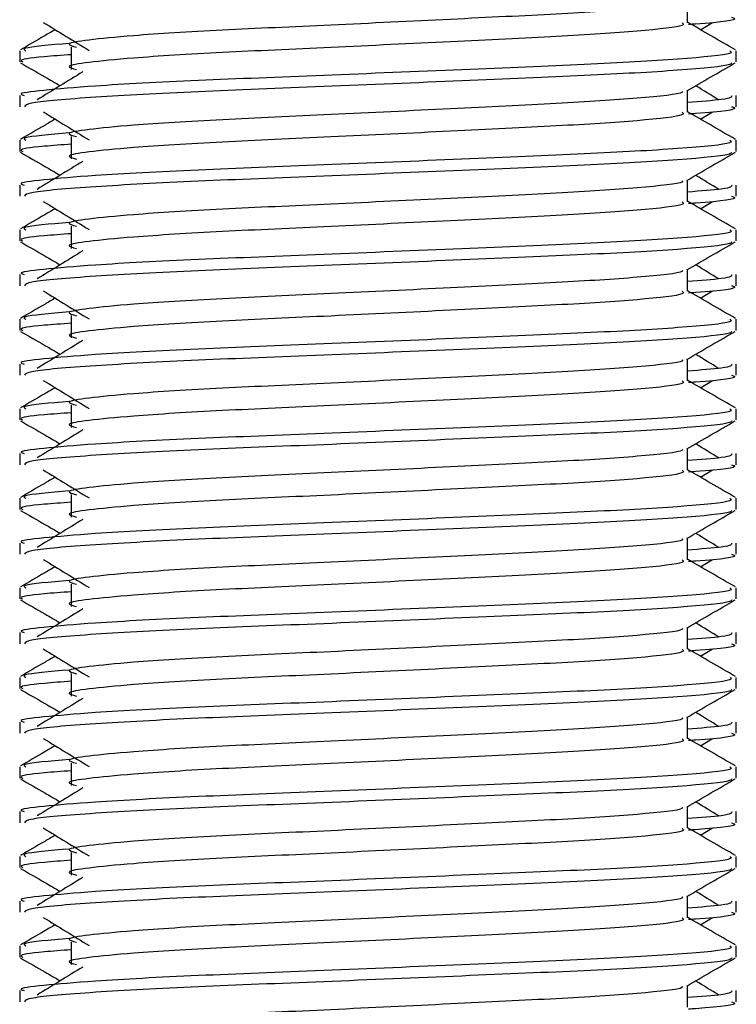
# Model space of a CAD drawing. Header units: millimetres. Extents: x 0 to 420, y 0 to 297.
# Tile 42 of 62: x 285.57 to 287.84, y 186.13 to 189.26. Entities that reach past the tile are written whole.
import ezdxf

# ---------------------------------------------------------------- set-up
doc = ezdxf.new("R2010")
doc.units = ezdxf.units.MM

msp = doc.modelspace()

# ---------------------------------------------------------------- linework, layer by layer
at = {"color": 7, "linetype": 'Continuous', "lineweight": 25}
for p, q in [((287.6895, 189.2495), (287.6895, 189.3188)), ((287.7306, 189.2272), (287.7686, 189.2505)), ((285.5688, 189.1603), (285.5688, 189.1249)), ((285.7325, 189.1721), (285.7325, 189.101)), ((287.8434, 189.1249), (287.8434, 189.1603)), ((287.6895, 188.9651), (287.6895, 189.0345)), ((285.5688, 189.0182), (285.5688, 188.9827)), ((287.8434, 188.9827), (287.8434, 189.0182)), ((287.7306, 188.9429), (287.7686, 188.9662)), ((285.7325, 188.8877), (285.7325, 188.8167)), ((285.5688, 188.876), (285.5688, 188.8405)), ((287.8434, 188.8405), (287.8434, 188.876)), ((285.5688, 188.7339), (285.5688, 188.6984)), ((287.6895, 188.6808), (287.6895, 188.7501)), ((287.8434, 188.6984), (287.8434, 188.7339)), ((287.7306, 188.6586), (287.7686, 188.6819)), ((285.7325, 188.6034), (285.7325, 188.5323)), ((285.5688, 188.5916), (285.5688, 188.5562)), ((287.8434, 188.5562), (287.8434, 188.5916)), ((285.5688, 188.4495), (285.5688, 188.4141)), ((287.6895, 188.3965), (287.6895, 188.4658)), ((287.8434, 188.4141), (287.8434, 188.4495)), ((287.7306, 188.3742), (287.7686, 188.3975)), ((285.7325, 188.3191), (285.7325, 188.248)), ((285.5688, 188.3073), (285.5688, 188.2719)), ((287.8434, 188.2719), (287.8434, 188.3073)), ((285.5688, 188.1652), (285.5688, 188.1298)), ((287.6895, 188.1122), (287.6895, 188.1815)), ((287.8434, 188.1298), (287.8434, 188.1652)), ((287.7306, 188.0899), (287.7686, 188.1132)), ((285.7325, 188.0347), (285.7325, 187.9637)), ((285.5688, 188.023), (285.5688, 187.9875)), ((287.8434, 187.9875), (287.8434, 188.023)), ((285.5688, 187.8809), (285.5688, 187.8454)), ((287.6895, 187.8278), (287.6895, 187.8972)), ((287.8434, 187.8454), (287.8434, 187.8809)), ((287.7306, 187.8056), (287.7686, 187.8289)), ((285.5688, 187.7387), (285.5688, 187.7032)), ((285.7325, 187.7504), (285.7325, 187.6793)), ((287.8434, 187.7032), (287.8434, 187.7387)), ((285.5688, 187.5965), (285.5688, 187.5611)), ((287.6895, 187.5435), (287.6895, 187.6128)), ((287.8434, 187.5611), (287.8434, 187.5965)), ((287.7306, 187.5212), (287.7686, 187.5446)), ((285.5688, 187.4543), (285.5688, 187.4189)), ((285.7325, 187.4661), (285.7325, 187.395)), ((287.8434, 187.4189), (287.8434, 187.4543)), ((287.6895, 187.2592), (287.6895, 187.3285)), ((285.5688, 187.3122), (285.5688, 187.2768)), ((287.8434, 187.2768), (287.8434, 187.3122)), ((287.7306, 187.2369), (287.7686, 187.2602)), ((285.5688, 187.17), (285.5688, 187.1345)), ((285.7325, 187.1818), (285.7325, 187.1107)), ((287.8434, 187.1345), (287.8434, 187.17)), ((287.6895, 186.9748), (287.6895, 187.0442)), ((285.5688, 187.0279), (285.5688, 186.9924)), ((287.8434, 186.9924), (287.8434, 187.0279)), ((287.7306, 186.9526), (287.7686, 186.9759)), ((285.5688, 186.8857), (285.5688, 186.8502)), ((285.7325, 186.8974), (285.7325, 186.8263)), ((287.8434, 186.8502), (287.8434, 186.8857)), ((287.6895, 186.6905), (287.6895, 186.7598)), ((285.5688, 186.7435), (285.5688, 186.7081)), ((287.8434, 186.7081), (287.8434, 186.7435)), ((287.7306, 186.6683), (287.7686, 186.6916)), ((285.5688, 186.6013), (285.5688, 186.5659)), ((285.7325, 186.6131), (285.7325, 186.542)), ((287.8434, 186.5659), (287.8434, 186.6013)), ((287.6895, 186.4062), (287.6895, 186.4755)), ((285.5688, 186.4592), (285.5688, 186.4238)), ((287.8434, 186.4238), (287.8434, 186.4592)), ((287.7306, 186.3839), (287.7686, 186.4072)), ((285.5688, 186.317), (285.5688, 186.2816)), ((285.7325, 186.3288), (285.7325, 186.2577)), ((287.8434, 186.2816), (287.8434, 186.317)), ((287.6895, 186.1219), (287.6895, 186.1912)), ((285.5688, 186.1749), (285.5688, 186.1394)), ((287.8434, 186.1394), (287.8434, 186.1749))]:
    msp.add_line(p, q, dxfattribs=at)
for points, knots in [([(287.6721, 189.3168), (287.6733, 189.3152), (287.6785, 189.308), (287.5446, 189.2934), (287.2875, 189.2769), (286.938, 189.2603), (286.5585, 189.2415), (286.199, 189.2258), (285.9334, 189.2097), (285.7803, 189.1942), (285.7088, 189.1829), (285.7367, 189.1752), (285.7491, 189.1718)], [0, 0, 0, 0, 0.035107, 0.156135, 0.273953, 0.391653, 0.512699, 0.629093, 0.748412, 0.840135, 0.92875, 1, 1, 1, 1]), ([(287.8287, 189.2671), (287.8329, 189.2657), (287.8541, 189.2589), (287.7993, 189.2504), (287.7001, 189.2441), (287.6926, 189.2436)], [0, 0, 0, 0, 0.18373, 0.938556, 1, 1, 1, 1]), ([(285.6817, 189.2272), (285.6705, 189.2207), (285.6336, 189.1994), (285.5967, 189.178), (285.571, 189.1631)], [0, 0, 0, 0, 0.303338, 1, 1, 1, 1]), ([(285.6437, 189.2505), (285.6679, 189.2357), (285.7164, 189.206), (285.7647, 189.1763), (285.7889, 189.1615)], [0, 0, 0, 0, 0.500011, 1, 1, 1, 1]), ([(287.6725, 189.2493), (287.6757, 189.2465), (287.685, 189.2382), (287.5466, 189.2224), (287.287, 189.2058), (286.9381, 189.1892), (286.5584, 189.1705), (286.199, 189.1547), (285.9334, 189.1386), (285.7803, 189.1232), (285.7088, 189.1118), (285.7367, 189.1041), (285.7491, 189.1007)], [0, 0, 0, 0, 0.059132, 0.1771634, 0.2920638, 0.4068492, 0.5248979, 0.6384095, 0.7547738, 0.8442256, 0.9306466, 1, 1, 1, 1]), ([(287.8413, 189.1631), (287.8156, 189.178), (287.765, 189.2073), (287.7144, 189.2366), (287.6895, 189.251)], [0, 0, 0, 0, 0.508368, 1, 1, 1, 1]), ([(287.8238, 189.1603), (287.8273, 189.1576), (287.838, 189.1494), (287.678, 189.1335), (287.3779, 189.1169), (286.9745, 189.1004), (286.5352, 189.0816), (286.12, 189.0659), (285.8113, 189.0497), (285.6385, 189.0343), (285.5595, 189.025), (285.5786, 189.0195), (285.583, 189.0182)], [0, 0, 0, 0, 0.0610772, 0.1845123, 0.3046768, 0.4247211, 0.5481742, 0.6668878, 0.7885815, 0.8821287, 0.9725098, 1, 1, 1, 1]), ([(285.7262, 189.1836), (285.6646, 189.1784), (285.5701, 189.1703), (285.5837, 189.1629), (285.5885, 189.1603)], [0, 0, 0, 0, 0.651043, 1, 1, 1, 1]), ([(285.7325, 189.1478), (285.7023, 189.1456), (285.6094, 189.1388), (285.565, 189.1316), (285.5758, 189.1261), (285.5783, 189.1249)], [0, 0, 0, 0, 0.270543, 0.831179, 1, 1, 1, 1]), ([(285.5715, 189.122), (285.5972, 189.1071), (285.6392, 189.0828), (285.6811, 189.0586), (285.6973, 189.0492)], [0, 0, 0, 0, 0.61317, 1, 1, 1, 1]), ([(287.8299, 189.1218), (287.829, 189.12), (287.8254, 189.1127), (287.6784, 189.098), (287.3779, 189.0814), (286.9744, 189.0648), (286.5356, 189.0461), (286.1185, 189.0303), (285.7902, 189.0127), (285.5923, 188.996), (285.5861, 188.9866), (285.5836, 188.9827)], [0, 0, 0, 0, 0.039912, 0.166158, 0.289058, 0.411836, 0.5381, 0.659517, 0.783982, 0.909693, 1, 1, 1, 1]), ([(287.6865, 189.0327), (287.7122, 189.0476), (287.7636, 189.0773), (287.815, 189.1071), (287.8407, 189.122)], [0, 0, 0, 0, 0.499936, 1, 1, 1, 1]), ([(285.7693, 189.0932), (285.745, 189.0784), (285.6966, 189.0487), (285.6482, 189.019), (285.624, 189.0042)], [0, 0, 0, 0, 0.49999, 1, 1, 1, 1]), ([(287.7882, 189.0042), (287.7641, 189.019), (287.7396, 189.034), (287.7152, 189.049), (287.7149, 189.0492)], [0, 0, 0, 0, 0.989832, 1, 1, 1, 1]), ([(287.6721, 189.0325), (287.6733, 189.0309), (287.6785, 189.0237), (287.5446, 189.0091), (287.2875, 188.9925), (286.938, 188.976), (286.5585, 188.9572), (286.199, 188.9415), (285.9334, 188.9253), (285.7803, 188.9099), (285.7088, 188.8986), (285.7367, 188.8909), (285.7491, 188.8875)], [0, 0, 0, 0, 0.035107, 0.156135, 0.273953, 0.391653, 0.512699, 0.629093, 0.748412, 0.840135, 0.92875, 1, 1, 1, 1]), ([(287.8292, 189.0182), (287.8299, 189.0139), (287.8309, 189.0068), (287.7306, 188.9989), (287.6895, 188.9957)], [0, 0, 0, 0, 0.590683, 1, 1, 1, 1]), ([(287.8287, 188.9827), (287.8329, 188.9814), (287.8541, 188.9746), (287.7993, 188.9661), (287.7001, 188.9598), (287.6926, 188.9593)], [0, 0, 0, 0, 0.18373, 0.938556, 1, 1, 1, 1]), ([(285.6817, 188.9429), (285.6705, 188.9364), (285.6336, 188.915), (285.5967, 188.8937), (285.571, 188.8788)], [0, 0, 0, 0, 0.303338, 1, 1, 1, 1]), ([(285.6437, 188.9662), (285.6679, 188.9514), (285.7164, 188.9217), (285.7647, 188.892), (285.7889, 188.8771)], [0, 0, 0, 0, 0.500011, 1, 1, 1, 1]), ([(287.6725, 188.9649), (287.6757, 188.9622), (287.685, 188.9539), (287.5466, 188.938), (287.287, 188.9214), (286.9381, 188.9049), (286.5584, 188.8861), (286.199, 188.8704), (285.9334, 188.8543), (285.7803, 188.8388), (285.7088, 188.8275), (285.7367, 188.8198), (285.7491, 188.8164)], [0, 0, 0, 0, 0.059132, 0.1771634, 0.2920638, 0.4068492, 0.5248979, 0.6384095, 0.7547738, 0.8442256, 0.9306466, 1, 1, 1, 1]), ([(287.8413, 188.8788), (287.8156, 188.8937), (287.765, 188.923), (287.7144, 188.9522), (287.6895, 188.9666)], [0, 0, 0, 0, 0.508368, 1, 1, 1, 1]), ([(285.7262, 188.8993), (285.6646, 188.894), (285.5701, 188.886), (285.5837, 188.8786), (285.5885, 188.876)], [0, 0, 0, 0, 0.651043, 1, 1, 1, 1]), ([(287.8238, 188.876), (287.8273, 188.8733), (287.838, 188.865), (287.678, 188.8492), (287.3779, 188.8326), (286.9745, 188.816), (286.5352, 188.7973), (286.12, 188.7815), (285.8113, 188.7654), (285.6385, 188.75), (285.5595, 188.7407), (285.5786, 188.7351), (285.583, 188.7339)], [0, 0, 0, 0, 0.061077, 0.184512, 0.304677, 0.424721, 0.548174, 0.666888, 0.788581, 0.882129, 0.97251, 1, 1, 1, 1]), ([(285.7325, 188.8635), (285.7023, 188.8613), (285.6094, 188.8545), (285.565, 188.8473), (285.5758, 188.8418), (285.5783, 188.8405)], [0, 0, 0, 0, 0.270543, 0.831179, 1, 1, 1, 1]), ([(285.5715, 188.8377), (285.5972, 188.8228), (285.6392, 188.7985), (285.6811, 188.7742), (285.6973, 188.7648)], [0, 0, 0, 0, 0.6131696, 1, 1, 1, 1]), ([(287.8299, 188.8375), (287.829, 188.8357), (287.8254, 188.8284), (287.6784, 188.8136), (287.3779, 188.797), (286.9744, 188.7805), (286.5356, 188.7617), (286.1185, 188.746), (285.7902, 188.7284), (285.5923, 188.7116), (285.5861, 188.7023), (285.5836, 188.6984)], [0, 0, 0, 0, 0.039912, 0.166158, 0.289058, 0.411836, 0.5381, 0.659517, 0.783982, 0.909693, 1, 1, 1, 1]), ([(287.6865, 188.7484), (287.7122, 188.7632), (287.7636, 188.793), (287.815, 188.8228), (287.8407, 188.8377)], [0, 0, 0, 0, 0.499936, 1, 1, 1, 1]), ([(285.7693, 188.8089), (285.745, 188.7941), (285.6966, 188.7644), (285.6482, 188.7347), (285.624, 188.7199)], [0, 0, 0, 0, 0.49999, 1, 1, 1, 1]), ([(287.7882, 188.7199), (287.7641, 188.7347), (287.7396, 188.7497), (287.7152, 188.7647), (287.7149, 188.7648)], [0, 0, 0, 0, 0.989832, 1, 1, 1, 1]), ([(287.6721, 188.7481), (287.6733, 188.7465), (287.6785, 188.7394), (287.5446, 188.7248), (287.2875, 188.7082), (286.938, 188.6916), (286.5585, 188.6729), (286.199, 188.6572), (285.9334, 188.641), (285.7803, 188.6256), (285.7088, 188.6142), (285.7367, 188.6066), (285.7491, 188.6031)], [0, 0, 0, 0, 0.035107, 0.156135, 0.273953, 0.391653, 0.512699, 0.629093, 0.748412, 0.840135, 0.92875, 1, 1, 1, 1]), ([(287.8292, 188.7339), (287.8299, 188.7296), (287.8309, 188.7224), (287.7306, 188.7146), (287.6895, 188.7114)], [0, 0, 0, 0, 0.590683, 1, 1, 1, 1]), ([(287.8287, 188.6984), (287.8329, 188.6971), (287.8541, 188.6903), (287.7993, 188.6818), (287.7001, 188.6754), (287.6926, 188.675)], [0, 0, 0, 0, 0.18373, 0.938556, 1, 1, 1, 1]), ([(285.6817, 188.6586), (285.6705, 188.6521), (285.6336, 188.6307), (285.5967, 188.6094), (285.571, 188.5945)], [0, 0, 0, 0, 0.3033381, 1, 1, 1, 1]), ([(285.6437, 188.6819), (285.6679, 188.667), (285.7164, 188.6373), (285.7647, 188.6077), (285.7889, 188.5928)], [0, 0, 0, 0, 0.500011, 1, 1, 1, 1]), ([(287.6725, 188.6806), (287.6757, 188.6778), (287.685, 188.6696), (287.5466, 188.6537), (287.287, 188.6371), (286.9381, 188.6206), (286.5584, 188.6018), (286.199, 188.5861), (285.9334, 188.5699), (285.7803, 188.5545), (285.7088, 188.5431), (285.7367, 188.5355), (285.7491, 188.5321)], [0, 0, 0, 0, 0.059132, 0.177163, 0.292064, 0.406849, 0.524898, 0.638409, 0.754774, 0.844226, 0.930647, 1, 1, 1, 1]), ([(287.8413, 188.5945), (287.8156, 188.6094), (287.765, 188.6386), (287.7144, 188.6679), (287.6895, 188.6823)], [0, 0, 0, 0, 0.508368, 1, 1, 1, 1]), ([(285.7262, 188.6149), (285.6646, 188.6097), (285.5701, 188.6017), (285.5837, 188.5942), (285.5885, 188.5916)], [0, 0, 0, 0, 0.651043, 1, 1, 1, 1]), ([(287.8238, 188.5916), (287.8273, 188.5889), (287.838, 188.5807), (287.678, 188.5648), (287.3779, 188.5483), (286.9745, 188.5317), (286.5352, 188.5129), (286.12, 188.4972), (285.8113, 188.4811), (285.6385, 188.4656), (285.5595, 188.4563), (285.5786, 188.4508), (285.583, 188.4495)], [0, 0, 0, 0, 0.061077, 0.184512, 0.304677, 0.424721, 0.548174, 0.666888, 0.788581, 0.882129, 0.97251, 1, 1, 1, 1]), ([(285.7325, 188.5792), (285.7023, 188.577), (285.6094, 188.5702), (285.565, 188.5629), (285.5758, 188.5575), (285.5783, 188.5562)], [0, 0, 0, 0, 0.270543, 0.831179, 1, 1, 1, 1]), ([(285.5715, 188.5533), (285.5972, 188.5385), (285.6392, 188.5142), (285.6811, 188.4899), (285.6973, 188.4805)], [0, 0, 0, 0, 0.61317, 1, 1, 1, 1]), ([(287.8299, 188.5531), (287.829, 188.5514), (287.8254, 188.544), (287.6784, 188.5293), (287.3779, 188.5127), (286.9744, 188.4962), (286.5356, 188.4774), (286.1185, 188.4617), (285.7902, 188.4441), (285.5923, 188.4273), (285.5861, 188.418), (285.5836, 188.4141)], [0, 0, 0, 0, 0.039912, 0.166158, 0.289058, 0.411836, 0.5381, 0.659517, 0.783982, 0.909693, 1, 1, 1, 1]), ([(287.6865, 188.464), (287.7122, 188.4789), (287.7636, 188.5087), (287.815, 188.5385), (287.8407, 188.5533)], [0, 0, 0, 0, 0.499936, 1, 1, 1, 1]), ([(285.7693, 188.5246), (285.745, 188.5097), (285.6966, 188.48), (285.6482, 188.4504), (285.624, 188.4355)], [0, 0, 0, 0, 0.49999, 1, 1, 1, 1]), ([(287.7882, 188.4355), (287.7641, 188.4504), (287.7396, 188.4654), (287.7152, 188.4804), (287.7149, 188.4805)], [0, 0, 0, 0, 0.989832, 1, 1, 1, 1]), ([(287.6721, 188.4638), (287.6733, 188.4622), (287.6785, 188.4551), (287.5446, 188.4404), (287.2875, 188.4239), (286.938, 188.4073), (286.5585, 188.3886), (286.199, 188.3728), (285.9334, 188.3567), (285.7803, 188.3413), (285.7088, 188.3299), (285.7367, 188.3222), (285.7491, 188.3188)], [0, 0, 0, 0, 0.035107, 0.156135, 0.273953, 0.391653, 0.512699, 0.629093, 0.748412, 0.840135, 0.92875, 1, 1, 1, 1]), ([(287.8292, 188.4495), (287.8299, 188.4453), (287.8309, 188.4381), (287.7306, 188.4303), (287.6895, 188.4271)], [0, 0, 0, 0, 0.590683, 1, 1, 1, 1]), ([(287.8287, 188.4141), (287.8329, 188.4128), (287.8541, 188.4059), (287.7993, 188.3975), (287.7001, 188.3911), (287.6926, 188.3906)], [0, 0, 0, 0, 0.18373, 0.938556, 1, 1, 1, 1]), ([(285.6437, 188.3975), (285.6679, 188.3827), (285.7164, 188.353), (285.7647, 188.3233), (285.7889, 188.3085)], [0, 0, 0, 0, 0.500011, 1, 1, 1, 1]), ([(287.6725, 188.3963), (287.6757, 188.3935), (287.685, 188.3853), (287.5466, 188.3694), (287.287, 188.3528), (286.9381, 188.3362), (286.5584, 188.3175), (286.199, 188.3017), (285.9334, 188.2856), (285.7803, 188.2702), (285.7088, 188.2588), (285.7367, 188.2512), (285.7491, 188.2477)], [0, 0, 0, 0, 0.059132, 0.177163, 0.292064, 0.406849, 0.524898, 0.638409, 0.754774, 0.844226, 0.930647, 1, 1, 1, 1]), ([(287.8413, 188.3102), (287.8156, 188.325), (287.765, 188.3543), (287.7144, 188.3836), (287.6895, 188.398)], [0, 0, 0, 0, 0.508368, 1, 1, 1, 1]), ([(285.6817, 188.3742), (285.6705, 188.3678), (285.6336, 188.3464), (285.5967, 188.325), (285.571, 188.3102)], [0, 0, 0, 0, 0.303338, 1, 1, 1, 1]), ([(285.7262, 188.3306), (285.6646, 188.3254), (285.5701, 188.3173), (285.5837, 188.3099), (285.5885, 188.3073)], [0, 0, 0, 0, 0.651043, 1, 1, 1, 1]), ([(287.8238, 188.3073), (287.8273, 188.3046), (287.838, 188.2964), (287.678, 188.2805), (287.3779, 188.2639), (286.9745, 188.2474), (286.5352, 188.2286), (286.12, 188.2129), (285.8113, 188.1968), (285.6385, 188.1813), (285.5595, 188.172), (285.5786, 188.1665), (285.583, 188.1652)], [0, 0, 0, 0, 0.061077, 0.184512, 0.304677, 0.424721, 0.548174, 0.666888, 0.788581, 0.882129, 0.97251, 1, 1, 1, 1]), ([(285.7325, 188.2948), (285.7023, 188.2926), (285.6094, 188.2858), (285.565, 188.2786), (285.5758, 188.2731), (285.5783, 188.2719)], [0, 0, 0, 0, 0.270543, 0.831179, 1, 1, 1, 1]), ([(285.5715, 188.269), (285.5972, 188.2541), (285.6392, 188.2299), (285.6811, 188.2056), (285.6973, 188.1962)], [0, 0, 0, 0, 0.61317, 1, 1, 1, 1]), ([(287.8299, 188.2688), (287.829, 188.267), (287.8254, 188.2597), (287.6784, 188.245), (287.3779, 188.2284), (286.9744, 188.2118), (286.5356, 188.1931), (286.1185, 188.1774), (285.7902, 188.1598), (285.5923, 188.143), (285.5861, 188.1337), (285.5836, 188.1298)], [0, 0, 0, 0, 0.039912, 0.166158, 0.289058, 0.411836, 0.5381, 0.659517, 0.783982, 0.909693, 1, 1, 1, 1]), ([(287.6865, 188.1797), (287.7122, 188.1946), (287.7636, 188.2244), (287.815, 188.2541), (287.8407, 188.269)], [0, 0, 0, 0, 0.499936, 1, 1, 1, 1]), ([(285.7693, 188.2402), (285.745, 188.2254), (285.6966, 188.1957), (285.6482, 188.166), (285.624, 188.1512)], [0, 0, 0, 0, 0.49999, 1, 1, 1, 1]), ([(287.7882, 188.1512), (287.7641, 188.166), (287.7396, 188.181), (287.7152, 188.196), (287.7149, 188.1962)], [0, 0, 0, 0, 0.989832, 1, 1, 1, 1]), ([(287.6721, 188.1795), (287.6733, 188.1779), (287.6785, 188.1707), (287.5446, 188.1561), (287.2875, 188.1395), (286.938, 188.123), (286.5585, 188.1042), (286.199, 188.0885), (285.9334, 188.0724), (285.7803, 188.0569), (285.7088, 188.0456), (285.7367, 188.0379), (285.7491, 188.0345)], [0, 0, 0, 0, 0.035107, 0.156135, 0.273953, 0.391653, 0.512699, 0.629093, 0.748412, 0.840135, 0.92875, 1, 1, 1, 1]), ([(287.8292, 188.1652), (287.8299, 188.161), (287.8309, 188.1538), (287.7306, 188.146), (287.6895, 188.1428)], [0, 0, 0, 0, 0.590683, 1, 1, 1, 1]), ([(287.8287, 188.1298), (287.8329, 188.1284), (287.8541, 188.1216), (287.7993, 188.1131), (287.7001, 188.1068), (287.6926, 188.1063)], [0, 0, 0, 0, 0.18373, 0.938556, 1, 1, 1, 1]), ([(285.6437, 188.1132), (285.6679, 188.0984), (285.7164, 188.0687), (285.7647, 188.039), (285.7889, 188.0242)], [0, 0, 0, 0, 0.500011, 1, 1, 1, 1]), ([(287.6725, 188.1119), (287.6757, 188.1092), (287.685, 188.1009), (287.5466, 188.085), (287.287, 188.0685), (286.9381, 188.0519), (286.5584, 188.0331), (286.199, 188.0174), (285.9334, 188.0013), (285.7803, 187.9858), (285.7088, 187.9745), (285.7367, 187.9668), (285.7491, 187.9634)], [0, 0, 0, 0, 0.059132, 0.177163, 0.292064, 0.406849, 0.524898, 0.638409, 0.754774, 0.844226, 0.930647, 1, 1, 1, 1]), ([(287.8413, 188.0258), (287.8156, 188.0407), (287.765, 188.07), (287.7144, 188.0992), (287.6895, 188.1136)], [0, 0, 0, 0, 0.5083681, 1, 1, 1, 1]), ([(285.6817, 188.0899), (285.6705, 188.0834), (285.6336, 188.0621), (285.5967, 188.0407), (285.571, 188.0258)], [0, 0, 0, 0, 0.303338, 1, 1, 1, 1]), ([(285.7262, 188.0463), (285.6646, 188.041), (285.5701, 188.033), (285.5837, 188.0256), (285.5885, 188.023)], [0, 0, 0, 0, 0.651043, 1, 1, 1, 1]), ([(287.8238, 188.023), (287.8273, 188.0203), (287.838, 188.012), (287.678, 187.9962), (287.3779, 187.9796), (286.9745, 187.9631), (286.5352, 187.9443), (286.12, 187.9286), (285.8113, 187.9124), (285.6385, 187.897), (285.5595, 187.8877), (285.5786, 187.8822), (285.583, 187.8809)], [0, 0, 0, 0, 0.061077, 0.184512, 0.304677, 0.424721, 0.548174, 0.666888, 0.788581, 0.882129, 0.97251, 1, 1, 1, 1]), ([(285.7325, 188.0105), (285.7023, 188.0083), (285.6094, 188.0015), (285.565, 187.9943), (285.5758, 187.9888), (285.5783, 187.9875)], [0, 0, 0, 0, 0.270543, 0.831179, 1, 1, 1, 1]), ([(285.5715, 187.9847), (285.5972, 187.9698), (285.6392, 187.9455), (285.6811, 187.9212), (285.6973, 187.9118)], [0, 0, 0, 0, 0.61317, 1, 1, 1, 1]), ([(287.8299, 187.9845), (287.829, 187.9827), (287.8254, 187.9754), (287.6784, 187.9606), (287.3779, 187.9441), (286.9744, 187.9275), (286.5356, 187.9087), (286.1185, 187.893), (285.7902, 187.8754), (285.5923, 187.8587), (285.5861, 187.8493), (285.5836, 187.8454)], [0, 0, 0, 0, 0.039912, 0.166158, 0.289058, 0.411836, 0.5381, 0.659517, 0.783982, 0.909693, 1, 1, 1, 1]), ([(287.6865, 187.8954), (287.7122, 187.9103), (287.7636, 187.94), (287.815, 187.9698), (287.8407, 187.9847)], [0, 0, 0, 0, 0.499936, 1, 1, 1, 1]), ([(285.7693, 187.9559), (285.745, 187.9411), (285.6966, 187.9114), (285.6482, 187.8817), (285.624, 187.8669)], [0, 0, 0, 0, 0.49999, 1, 1, 1, 1]), ([(287.7882, 187.8669), (287.7641, 187.8817), (287.7396, 187.8967), (287.7152, 187.9117), (287.7149, 187.9118)], [0, 0, 0, 0, 0.989832, 1, 1, 1, 1]), ([(287.6721, 187.8952), (287.6733, 187.8935), (287.6785, 187.8864), (287.5446, 187.8718), (287.2875, 187.8552), (286.938, 187.8387), (286.5585, 187.8199), (286.199, 187.8042), (285.9334, 187.788), (285.7803, 187.7726), (285.7088, 187.7612), (285.7367, 187.7536), (285.7491, 187.7502)], [0, 0, 0, 0, 0.035107, 0.156135, 0.273953, 0.391653, 0.512699, 0.629093, 0.748412, 0.840135, 0.92875, 1, 1, 1, 1]), ([(287.8292, 187.8809), (287.8299, 187.8766), (287.8309, 187.8694), (287.7306, 187.8616), (287.6895, 187.8584)], [0, 0, 0, 0, 0.590683, 1, 1, 1, 1]), ([(287.8287, 187.8454), (287.8329, 187.8441), (287.8541, 187.8373), (287.7993, 187.8288), (287.7001, 187.8224), (287.6926, 187.822)], [0, 0, 0, 0, 0.18373, 0.938556, 1, 1, 1, 1]), ([(285.6437, 187.8289), (285.6679, 187.814), (285.7164, 187.7844), (285.7647, 187.7547), (285.7889, 187.7398)], [0, 0, 0, 0, 0.500011, 1, 1, 1, 1]), ([(287.6725, 187.8276), (287.6757, 187.8249), (287.685, 187.8166), (287.5466, 187.8007), (287.287, 187.7841), (286.9381, 187.7676), (286.5584, 187.7488), (286.199, 187.7331), (285.9334, 187.7169), (285.7803, 187.7015), (285.7088, 187.6902), (285.7367, 187.6825), (285.7491, 187.6791)], [0, 0, 0, 0, 0.059132, 0.177163, 0.292064, 0.406849, 0.524898, 0.638409, 0.754774, 0.844226, 0.930647, 1, 1, 1, 1]), ([(287.8413, 187.7415), (287.8156, 187.7564), (287.765, 187.7856), (287.7144, 187.8149), (287.6895, 187.8293)], [0, 0, 0, 0, 0.508368, 1, 1, 1, 1]), ([(285.6817, 187.8056), (285.6705, 187.7991), (285.6336, 187.7777), (285.5967, 187.7564), (285.571, 187.7415)], [0, 0, 0, 0, 0.303338, 1, 1, 1, 1]), ([(285.7262, 187.762), (285.6646, 187.7567), (285.5701, 187.7487), (285.5837, 187.7412), (285.5885, 187.7387)], [0, 0, 0, 0, 0.651043, 1, 1, 1, 1]), ([(287.8238, 187.7387), (287.8273, 187.7359), (287.838, 187.7277), (287.678, 187.7119), (287.3779, 187.6953), (286.9745, 187.6787), (286.5352, 187.66), (286.12, 187.6442), (285.8113, 187.6281), (285.6385, 187.6126), (285.5595, 187.6033), (285.5786, 187.5978), (285.583, 187.5965)], [0, 0, 0, 0, 0.061077, 0.184512, 0.304677, 0.424721, 0.548174, 0.666888, 0.788581, 0.882129, 0.97251, 1, 1, 1, 1]), ([(285.7325, 187.7262), (285.7023, 187.724), (285.6094, 187.7172), (285.565, 187.71), (285.5758, 187.7045), (285.5783, 187.7032)], [0, 0, 0, 0, 0.270543, 0.831179, 1, 1, 1, 1]), ([(285.5715, 187.7003), (285.5972, 187.6855), (285.6392, 187.6612), (285.6811, 187.6369), (285.6973, 187.6275)], [0, 0, 0, 0, 0.61317, 1, 1, 1, 1]), ([(287.8299, 187.7002), (287.829, 187.6984), (287.8254, 187.691), (287.6784, 187.6763), (287.3779, 187.6597), (286.9744, 187.6432), (286.5356, 187.6244), (286.1185, 187.6087), (285.7902, 187.5911), (285.5923, 187.5743), (285.5861, 187.565), (285.5836, 187.5611)], [0, 0, 0, 0, 0.0399117, 0.1661575, 0.2890582, 0.4118359, 0.5381002, 0.6595169, 0.7839817, 0.9096926, 1, 1, 1, 1]), ([(287.6865, 187.611), (287.7122, 187.6259), (287.7636, 187.6557), (287.815, 187.6855), (287.8407, 187.7003)], [0, 0, 0, 0, 0.499936, 1, 1, 1, 1]), ([(285.7693, 187.6716), (285.745, 187.6567), (285.6966, 187.6271), (285.6482, 187.5974), (285.624, 187.5825)], [0, 0, 0, 0, 0.49999, 1, 1, 1, 1]), ([(287.7882, 187.5825), (287.7641, 187.5974), (287.7396, 187.6124), (287.7152, 187.6274), (287.7149, 187.6275)], [0, 0, 0, 0, 0.989832, 1, 1, 1, 1]), ([(287.6721, 187.6108), (287.6733, 187.6092), (287.6785, 187.6021), (287.5446, 187.5874), (287.2875, 187.5709), (286.938, 187.5543), (286.5585, 187.5356), (286.199, 187.5198), (285.9334, 187.5037), (285.7803, 187.4883), (285.7088, 187.4769), (285.7367, 187.4692), (285.7491, 187.4658)], [0, 0, 0, 0, 0.035107, 0.156135, 0.273953, 0.391653, 0.512699, 0.629093, 0.748412, 0.840135, 0.92875, 1, 1, 1, 1]), ([(287.8292, 187.5965), (287.8299, 187.5923), (287.8309, 187.5851), (287.7306, 187.5773), (287.6895, 187.5741)], [0, 0, 0, 0, 0.590683, 1, 1, 1, 1]), ([(285.6437, 187.5446), (285.6679, 187.5297), (285.7164, 187.5), (285.7647, 187.4703), (285.7889, 187.4555)], [0, 0, 0, 0, 0.500011, 1, 1, 1, 1]), ([(287.6725, 187.5433), (287.6757, 187.5405), (287.685, 187.5323), (287.5466, 187.5164), (287.287, 187.4998), (286.9381, 187.4833), (286.5584, 187.4645), (286.199, 187.4488), (285.9334, 187.4326), (285.7803, 187.4172), (285.7088, 187.4058), (285.7367, 187.3982), (285.7491, 187.3948)], [0, 0, 0, 0, 0.059132, 0.177163, 0.292064, 0.406849, 0.524898, 0.638409, 0.754774, 0.844226, 0.930647, 1, 1, 1, 1]), ([(287.8413, 187.4572), (287.8156, 187.472), (287.765, 187.5013), (287.7144, 187.5306), (287.6895, 187.545)], [0, 0, 0, 0, 0.508368, 1, 1, 1, 1]), ([(287.8287, 187.5611), (287.8329, 187.5598), (287.8541, 187.553), (287.7993, 187.5445), (287.7001, 187.5381), (287.6926, 187.5376)], [0, 0, 0, 0, 0.18373, 0.938556, 1, 1, 1, 1]), ([(285.6817, 187.5212), (285.6705, 187.5148), (285.6336, 187.4934), (285.5967, 187.472), (285.571, 187.4572)], [0, 0, 0, 0, 0.303338, 1, 1, 1, 1]), ([(285.7262, 187.4776), (285.6646, 187.4724), (285.5701, 187.4643), (285.5837, 187.4569), (285.5885, 187.4543)], [0, 0, 0, 0, 0.651043, 1, 1, 1, 1]), ([(287.8238, 187.4543), (287.8273, 187.4516), (287.838, 187.4434), (287.678, 187.4275), (287.3779, 187.4109), (286.9745, 187.3944), (286.5352, 187.3756), (286.12, 187.3599), (285.8113, 187.3438), (285.6385, 187.3283), (285.5595, 187.319), (285.5786, 187.3135), (285.583, 187.3122)], [0, 0, 0, 0, 0.061077, 0.184512, 0.304677, 0.424721, 0.548174, 0.666888, 0.788581, 0.882129, 0.97251, 1, 1, 1, 1]), ([(285.7325, 187.4419), (285.7023, 187.4396), (285.6094, 187.4328), (285.565, 187.4256), (285.5758, 187.4201), (285.5783, 187.4189)], [0, 0, 0, 0, 0.270543, 0.831179, 1, 1, 1, 1]), ([(285.5715, 187.416), (285.5972, 187.4011), (285.6392, 187.3769), (285.6811, 187.3526), (285.6973, 187.3432)], [0, 0, 0, 0, 0.61317, 1, 1, 1, 1]), ([(287.8299, 187.4158), (287.829, 187.4141), (287.8254, 187.4067), (287.6784, 187.392), (287.3779, 187.3754), (286.9744, 187.3589), (286.5356, 187.3401), (286.1185, 187.3244), (285.7902, 187.3068), (285.5923, 187.29), (285.5861, 187.2807), (285.5836, 187.2768)], [0, 0, 0, 0, 0.039912, 0.166158, 0.289058, 0.411836, 0.5381, 0.659517, 0.783982, 0.909693, 1, 1, 1, 1]), ([(287.6865, 187.3267), (287.7122, 187.3416), (287.7636, 187.3714), (287.815, 187.4011), (287.8407, 187.416)], [0, 0, 0, 0, 0.499936, 1, 1, 1, 1]), ([(285.7693, 187.3873), (285.745, 187.3724), (285.6966, 187.3427), (285.6482, 187.3131), (285.624, 187.2982)], [0, 0, 0, 0, 0.49999, 1, 1, 1, 1]), ([(287.6721, 187.3265), (287.6733, 187.3249), (287.6785, 187.3177), (287.5446, 187.3031), (287.2875, 187.2866), (286.938, 187.27), (286.5585, 187.2512), (286.199, 187.2355), (285.9334, 187.2194), (285.7803, 187.2039), (285.7088, 187.1926), (285.7367, 187.1849), (285.7491, 187.1815)], [0, 0, 0, 0, 0.035107, 0.156135, 0.273953, 0.391653, 0.512699, 0.629093, 0.748412, 0.840135, 0.92875, 1, 1, 1, 1]), ([(287.7882, 187.2982), (287.7641, 187.3131), (287.7396, 187.328), (287.7152, 187.343), (287.7149, 187.3432)], [0, 0, 0, 0, 0.989832, 1, 1, 1, 1]), ([(287.8292, 187.3122), (287.8299, 187.308), (287.8309, 187.3008), (287.7306, 187.293), (287.6895, 187.2898)], [0, 0, 0, 0, 0.590683, 1, 1, 1, 1]), ([(285.6437, 187.2602), (285.6679, 187.2454), (285.7164, 187.2157), (285.7647, 187.186), (285.7889, 187.1712)], [0, 0, 0, 0, 0.500011, 1, 1, 1, 1]), ([(287.6725, 187.259), (287.6757, 187.2562), (287.685, 187.2479), (287.5466, 187.2321), (287.287, 187.2155), (286.9381, 187.1989), (286.5584, 187.1802), (286.199, 187.1644), (285.9334, 187.1483), (285.7803, 187.1329), (285.7088, 187.1215), (285.7367, 187.1138), (285.7491, 187.1104)], [0, 0, 0, 0, 0.059132, 0.177163, 0.292064, 0.406849, 0.524898, 0.638409, 0.754774, 0.844226, 0.930647, 1, 1, 1, 1]), ([(287.8413, 187.1728), (287.8156, 187.1877), (287.765, 187.217), (287.7144, 187.2463), (287.6895, 187.2607)], [0, 0, 0, 0, 0.508368, 1, 1, 1, 1]), ([(287.8287, 187.2768), (287.8329, 187.2754), (287.8541, 187.2686), (287.7993, 187.2601), (287.7001, 187.2538), (287.6926, 187.2533)], [0, 0, 0, 0, 0.18373, 0.938556, 1, 1, 1, 1]), ([(285.6817, 187.2369), (285.6705, 187.2304), (285.6336, 187.2091), (285.5967, 187.1877), (285.571, 187.1728)], [0, 0, 0, 0, 0.303338, 1, 1, 1, 1]), ([(285.7262, 187.1933), (285.6646, 187.1881), (285.5701, 187.18), (285.5837, 187.1726), (285.5885, 187.17)], [0, 0, 0, 0, 0.651043, 1, 1, 1, 1]), ([(287.8238, 187.17), (287.8273, 187.1673), (287.838, 187.159), (287.678, 187.1432), (287.3779, 187.1266), (286.9745, 187.1101), (286.5352, 187.0913), (286.12, 187.0756), (285.8113, 187.0594), (285.6385, 187.044), (285.5595, 187.0347), (285.5786, 187.0292), (285.583, 187.0279)], [0, 0, 0, 0, 0.061077, 0.184512, 0.304677, 0.424721, 0.548174, 0.666888, 0.788581, 0.882129, 0.97251, 1, 1, 1, 1]), ([(285.7325, 187.1575), (285.7023, 187.1553), (285.6094, 187.1485), (285.565, 187.1413), (285.5758, 187.1358), (285.5783, 187.1345)], [0, 0, 0, 0, 0.270543, 0.831179, 1, 1, 1, 1]), ([(285.5715, 187.1317), (285.5972, 187.1168), (285.6392, 187.0925), (285.6811, 187.0683), (285.6973, 187.0589)], [0, 0, 0, 0, 0.61317, 1, 1, 1, 1]), ([(287.8299, 187.1315), (287.829, 187.1297), (287.8254, 187.1224), (287.6784, 187.1077), (287.3779, 187.0911), (286.9744, 187.0745), (286.5356, 187.0558), (286.1185, 187.04), (285.7902, 187.0224), (285.5923, 187.0057), (285.5861, 186.9963), (285.5836, 186.9924)], [0, 0, 0, 0, 0.039912, 0.166158, 0.289058, 0.411836, 0.5381, 0.659517, 0.783982, 0.909693, 1, 1, 1, 1]), ([(287.6865, 187.0424), (287.7122, 187.0573), (287.7636, 187.087), (287.815, 187.1168), (287.8407, 187.1317)], [0, 0, 0, 0, 0.499936, 1, 1, 1, 1]), ([(285.7693, 187.1029), (285.745, 187.0881), (285.6966, 187.0584), (285.6482, 187.0287), (285.624, 187.0139)], [0, 0, 0, 0, 0.49999, 1, 1, 1, 1]), ([(287.6721, 187.0422), (287.6733, 187.0406), (287.6785, 187.0334), (287.5446, 187.0188), (287.2875, 187.0022), (286.938, 186.9857), (286.5585, 186.9669), (286.199, 186.9512), (285.9334, 186.935), (285.7803, 186.9196), (285.7088, 186.9082), (285.7367, 186.9006), (285.7491, 186.8972)], [0, 0, 0, 0, 0.035107, 0.156135, 0.273953, 0.391653, 0.512699, 0.629093, 0.748412, 0.840135, 0.92875, 1, 1, 1, 1]), ([(287.7882, 187.0139), (287.7641, 187.0287), (287.7396, 187.0437), (287.7152, 187.0587), (287.7149, 187.0589)], [0, 0, 0, 0, 0.989832, 1, 1, 1, 1]), ([(287.8292, 187.0279), (287.8299, 187.0236), (287.8309, 187.0165), (287.7306, 187.0086), (287.6895, 187.0054)], [0, 0, 0, 0, 0.590683, 1, 1, 1, 1]), ([(285.6437, 186.9759), (285.6679, 186.9611), (285.7164, 186.9314), (285.7647, 186.9017), (285.7889, 186.8868)], [0, 0, 0, 0, 0.500011, 1, 1, 1, 1]), ([(287.6725, 186.9746), (287.6757, 186.9719), (287.685, 186.9636), (287.5466, 186.9477), (287.287, 186.9311), (286.9381, 186.9146), (286.5584, 186.8958), (286.199, 186.8801), (285.9334, 186.864), (285.7803, 186.8485), (285.7088, 186.8372), (285.7367, 186.8295), (285.7491, 186.8261)], [0, 0, 0, 0, 0.059132, 0.177163, 0.292064, 0.406849, 0.524898, 0.638409, 0.754774, 0.844226, 0.930647, 1, 1, 1, 1]), ([(287.8413, 186.8885), (287.8156, 186.9034), (287.765, 186.9327), (287.7144, 186.9619), (287.6895, 186.9763)], [0, 0, 0, 0, 0.508368, 1, 1, 1, 1]), ([(287.8287, 186.9924), (287.8329, 186.9911), (287.8541, 186.9843), (287.7993, 186.9758), (287.7001, 186.9695), (287.6926, 186.969)], [0, 0, 0, 0, 0.18373, 0.938556, 1, 1, 1, 1]), ([(285.6817, 186.9526), (285.6705, 186.9461), (285.6336, 186.9247), (285.5967, 186.9034), (285.571, 186.8885)], [0, 0, 0, 0, 0.3033381, 1, 1, 1, 1]), ([(285.7262, 186.909), (285.6646, 186.9037), (285.5701, 186.8957), (285.5837, 186.8883), (285.5885, 186.8857)], [0, 0, 0, 0, 0.651043, 1, 1, 1, 1]), ([(287.8238, 186.8857), (287.8273, 186.8829), (287.838, 186.8747), (287.678, 186.8589), (287.3779, 186.8423), (286.9745, 186.8257), (286.5352, 186.807), (286.12, 186.7912), (285.8113, 186.7751), (285.6385, 186.7597), (285.5595, 186.7504), (285.5786, 186.7448), (285.583, 186.7435)], [0, 0, 0, 0, 0.061077, 0.184512, 0.304677, 0.424721, 0.548174, 0.666888, 0.788581, 0.882129, 0.97251, 1, 1, 1, 1]), ([(285.5715, 186.8474), (285.5972, 186.8325), (285.6392, 186.8082), (285.6811, 186.7839), (285.6973, 186.7745)], [0, 0, 0, 0, 0.61317, 1, 1, 1, 1]), ([(285.7325, 186.8732), (285.7023, 186.871), (285.6094, 186.8642), (285.565, 186.857), (285.5758, 186.8515), (285.5783, 186.8502)], [0, 0, 0, 0, 0.270543, 0.831179, 1, 1, 1, 1]), ([(287.8299, 186.8472), (287.829, 186.8454), (287.8254, 186.8381), (287.6784, 186.8233), (287.3779, 186.8067), (286.9744, 186.7902), (286.5356, 186.7714), (286.1185, 186.7557), (285.7902, 186.7381), (285.5923, 186.7213), (285.5861, 186.712), (285.5836, 186.7081)], [0, 0, 0, 0, 0.039912, 0.166158, 0.289058, 0.411836, 0.5381, 0.659517, 0.783982, 0.909693, 1, 1, 1, 1]), ([(287.6865, 186.7581), (287.7122, 186.7729), (287.7636, 186.8027), (287.815, 186.8325), (287.8407, 186.8474)], [0, 0, 0, 0, 0.499936, 1, 1, 1, 1]), ([(285.7693, 186.8186), (285.745, 186.8038), (285.6966, 186.7741), (285.6482, 186.7444), (285.624, 186.7296)], [0, 0, 0, 0, 0.49999, 1, 1, 1, 1]), ([(287.6721, 186.7578), (287.6733, 186.7562), (287.6785, 186.7491), (287.5446, 186.7345), (287.2875, 186.7179), (286.938, 186.7013), (286.5585, 186.6826), (286.199, 186.6668), (285.9334, 186.6507), (285.7803, 186.6353), (285.7088, 186.6239), (285.7367, 186.6163), (285.7491, 186.6128)], [0, 0, 0, 0, 0.035107, 0.156135, 0.273953, 0.391653, 0.512699, 0.629093, 0.748412, 0.840135, 0.92875, 1, 1, 1, 1]), ([(287.7882, 186.7296), (287.7641, 186.7444), (287.7396, 186.7594), (287.7152, 186.7744), (287.7149, 186.7745)], [0, 0, 0, 0, 0.989832, 1, 1, 1, 1]), ([(287.8292, 186.7435), (287.8299, 186.7393), (287.8309, 186.7321), (287.7306, 186.7243), (287.6895, 186.7211)], [0, 0, 0, 0, 0.590683, 1, 1, 1, 1]), ([(285.6437, 186.6916), (285.6679, 186.6767), (285.7164, 186.647), (285.7647, 186.6174), (285.7889, 186.6025)], [0, 0, 0, 0, 0.500011, 1, 1, 1, 1]), ([(287.6725, 186.6903), (287.6757, 186.6875), (287.685, 186.6793), (287.5466, 186.6634), (287.287, 186.6468), (286.9381, 186.6303), (286.5584, 186.6115), (286.199, 186.5958), (285.9334, 186.5796), (285.7803, 186.5642), (285.7088, 186.5528), (285.7367, 186.5452), (285.7491, 186.5418)], [0, 0, 0, 0, 0.059132, 0.177163, 0.292064, 0.406849, 0.524898, 0.638409, 0.754774, 0.844226, 0.930647, 1, 1, 1, 1]), ([(287.8413, 186.6042), (287.8156, 186.6191), (287.765, 186.6483), (287.7144, 186.6776), (287.6895, 186.692)], [0, 0, 0, 0, 0.508368, 1, 1, 1, 1]), ([(287.8287, 186.7081), (287.8329, 186.7068), (287.8541, 186.7), (287.7993, 186.6915), (287.7001, 186.6851), (287.6926, 186.6847)], [0, 0, 0, 0, 0.18373, 0.938556, 1, 1, 1, 1]), ([(285.6817, 186.6683), (285.6705, 186.6618), (285.6336, 186.6404), (285.5967, 186.6191), (285.571, 186.6042)], [0, 0, 0, 0, 0.303338, 1, 1, 1, 1]), ([(287.8238, 186.6013), (287.8273, 186.5986), (287.838, 186.5904), (287.678, 186.5745), (287.3779, 186.558), (286.9745, 186.5414), (286.5352, 186.5226), (286.12, 186.5069), (285.8113, 186.4908), (285.6385, 186.4753), (285.5595, 186.466), (285.5786, 186.4605), (285.583, 186.4592)], [0, 0, 0, 0, 0.061077, 0.184512, 0.304677, 0.424721, 0.548174, 0.666888, 0.788581, 0.882129, 0.97251, 1, 1, 1, 1]), ([(285.7262, 186.6246), (285.6646, 186.6194), (285.5701, 186.6114), (285.5837, 186.6039), (285.5885, 186.6013)], [0, 0, 0, 0, 0.651043, 1, 1, 1, 1]), ([(285.5715, 186.563), (285.5972, 186.5481), (285.6392, 186.5239), (285.6811, 186.4996), (285.6973, 186.4902)], [0, 0, 0, 0, 0.61317, 1, 1, 1, 1]), ([(285.7325, 186.5889), (285.7023, 186.5867), (285.6094, 186.5799), (285.565, 186.5726), (285.5758, 186.5672), (285.5783, 186.5659)], [0, 0, 0, 0, 0.270543, 0.831179, 1, 1, 1, 1]), ([(287.8299, 186.5628), (287.829, 186.5611), (287.8254, 186.5537), (287.6784, 186.539), (287.3779, 186.5224), (286.9744, 186.5059), (286.5356, 186.4871), (286.1185, 186.4714), (285.7902, 186.4538), (285.5923, 186.437), (285.5861, 186.4277), (285.5836, 186.4238)], [0, 0, 0, 0, 0.039912, 0.166158, 0.289058, 0.411836, 0.5381, 0.659517, 0.783982, 0.909693, 1, 1, 1, 1]), ([(287.6865, 186.4737), (287.7122, 186.4886), (287.7636, 186.5184), (287.815, 186.5481), (287.8407, 186.563)], [0, 0, 0, 0, 0.499936, 1, 1, 1, 1]), ([(285.7693, 186.5343), (285.745, 186.5194), (285.6966, 186.4897), (285.6482, 186.4601), (285.624, 186.4452)], [0, 0, 0, 0, 0.49999, 1, 1, 1, 1]), ([(287.6721, 186.4735), (287.6733, 186.4719), (287.6785, 186.4648), (287.5446, 186.4501), (287.2875, 186.4336), (286.938, 186.417), (286.5585, 186.3982), (286.199, 186.3825), (285.9334, 186.3664), (285.7803, 186.3509), (285.7088, 186.3396), (285.7367, 186.3319), (285.7491, 186.3285)], [0, 0, 0, 0, 0.035107, 0.156135, 0.273953, 0.391653, 0.512699, 0.629093, 0.748412, 0.840135, 0.92875, 1, 1, 1, 1]), ([(287.7882, 186.4452), (287.7641, 186.4601), (287.7396, 186.4751), (287.7152, 186.4901), (287.7149, 186.4902)], [0, 0, 0, 0, 0.989832, 1, 1, 1, 1]), ([(287.8292, 186.4592), (287.8299, 186.455), (287.8309, 186.4478), (287.7306, 186.44), (287.6895, 186.4368)], [0, 0, 0, 0, 0.590683, 1, 1, 1, 1]), ([(285.6437, 186.4072), (285.6679, 186.3924), (285.7164, 186.3627), (285.7647, 186.333), (285.7889, 186.3182)], [0, 0, 0, 0, 0.500011, 1, 1, 1, 1]), ([(287.8413, 186.3199), (287.8156, 186.3347), (287.765, 186.364), (287.7144, 186.3933), (287.6895, 186.4077)], [0, 0, 0, 0, 0.508368, 1, 1, 1, 1]), ([(287.8287, 186.4238), (287.8329, 186.4224), (287.8541, 186.4156), (287.7993, 186.4072), (287.7001, 186.4008), (287.6926, 186.4003)], [0, 0, 0, 0, 0.18373, 0.938556, 1, 1, 1, 1]), ([(285.6817, 186.3839), (285.6705, 186.3774), (285.6336, 186.3561), (285.5967, 186.3347), (285.571, 186.3199)], [0, 0, 0, 0, 0.3033381, 1, 1, 1, 1]), ([(287.6725, 186.406), (287.6757, 186.4032), (287.685, 186.395), (287.5466, 186.3791), (287.287, 186.3625), (286.9381, 186.3459), (286.5584, 186.3272), (286.199, 186.3114), (285.9334, 186.2953), (285.7803, 186.2799), (285.7088, 186.2685), (285.7367, 186.2609), (285.7491, 186.2574)], [0, 0, 0, 0, 0.059132, 0.177163, 0.292064, 0.406849, 0.524898, 0.638409, 0.754774, 0.844226, 0.930647, 1, 1, 1, 1]), ([(287.8238, 186.317), (287.8273, 186.3143), (287.838, 186.3061), (287.678, 186.2902), (287.3779, 186.2736), (286.9745, 186.2571), (286.5352, 186.2383), (286.12, 186.2226), (285.8113, 186.2065), (285.6385, 186.191), (285.5595, 186.1817), (285.5786, 186.1762), (285.583, 186.1749)], [0, 0, 0, 0, 0.061077, 0.184512, 0.304677, 0.424721, 0.548174, 0.666888, 0.788581, 0.882129, 0.97251, 1, 1, 1, 1]), ([(285.7262, 186.3403), (285.6646, 186.3351), (285.5701, 186.327), (285.5837, 186.3196), (285.5885, 186.317)], [0, 0, 0, 0, 0.651043, 1, 1, 1, 1]), ([(285.7325, 186.3045), (285.7023, 186.3023), (285.6094, 186.2955), (285.565, 186.2883), (285.5758, 186.2828), (285.5783, 186.2816)], [0, 0, 0, 0, 0.270543, 0.831179, 1, 1, 1, 1]), ([(285.5715, 186.2787), (285.5972, 186.2638), (285.6392, 186.2395), (285.6811, 186.2153), (285.6973, 186.2059)], [0, 0, 0, 0, 0.61317, 1, 1, 1, 1]), ([(287.8299, 186.2785), (287.829, 186.2767), (287.8254, 186.2694), (287.6784, 186.2547), (287.3779, 186.2381), (286.9744, 186.2215), (286.5356, 186.2028), (286.1185, 186.1871), (285.7902, 186.1695), (285.5923, 186.1527), (285.5861, 186.1433), (285.5836, 186.1394)], [0, 0, 0, 0, 0.0399117, 0.1661575, 0.2890582, 0.4118359, 0.5381002, 0.6595169, 0.7839817, 0.9096926, 1, 1, 1, 1]), ([(285.7693, 186.2499), (285.745, 186.2351), (285.6966, 186.2054), (285.6482, 186.1757), (285.624, 186.1609)], [0, 0, 0, 0, 0.49999, 1, 1, 1, 1]), ([(287.6865, 186.1894), (287.7122, 186.2043), (287.7636, 186.2341), (287.815, 186.2638), (287.8407, 186.2787)], [0, 0, 0, 0, 0.499936, 1, 1, 1, 1]), ([(287.6721, 186.1892), (287.6733, 186.1876), (287.6785, 186.1804), (287.5446, 186.1658), (287.2875, 186.1492), (286.938, 186.1327), (286.5585, 186.1139), (286.199, 186.0982), (285.9334, 186.0821), (285.7803, 186.0666), (285.7088, 186.0553), (285.7367, 186.0476), (285.7491, 186.0442)], [0, 0, 0, 0, 0.035107, 0.156135, 0.273953, 0.391653, 0.512699, 0.629093, 0.748412, 0.840135, 0.92875, 1, 1, 1, 1]), ([(287.7882, 186.1609), (287.7641, 186.1757), (287.7396, 186.1907), (287.7152, 186.2057), (287.7149, 186.2059)], [0, 0, 0, 0, 0.989832, 1, 1, 1, 1]), ([(287.8292, 186.1749), (287.8299, 186.1706), (287.8309, 186.1635), (287.7306, 186.1557), (287.6895, 186.1525)], [0, 0, 0, 0, 0.590683, 1, 1, 1, 1]), ([(287.8287, 186.1394), (287.8329, 186.1381), (287.8541, 186.1313), (287.7993, 186.1228), (287.7001, 186.1165), (287.6926, 186.116)], [0, 0, 0, 0, 0.18373, 0.938556, 1, 1, 1, 1])]:
    msp.add_open_spline(points, degree=3, knots=knots, dxfattribs=at)

doc.saveas('drawing.dxf')
